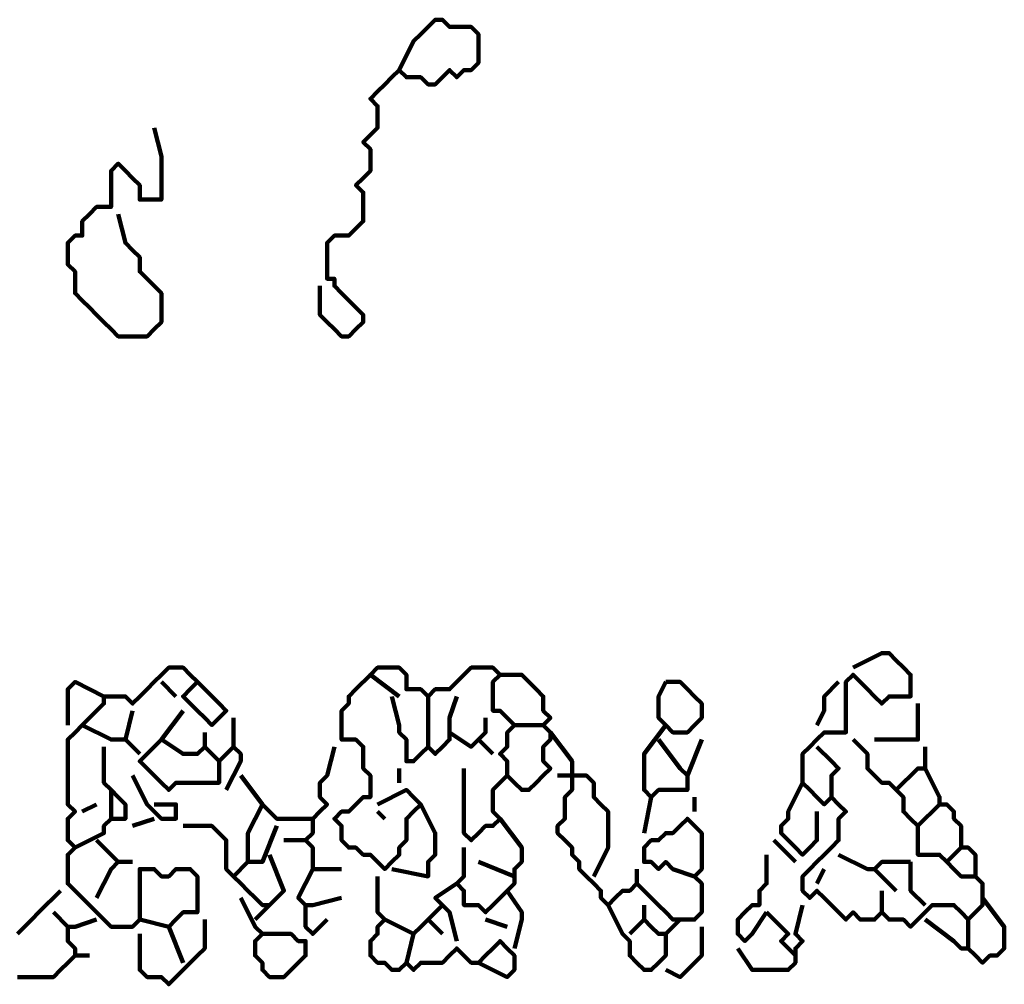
# Model space of a CAD drawing. Header units: metres. Extents: x 2413 to 4131, y 3282 to 4239.
# Tile 22 of 57: x 2935.86 to 2937.12, y 4214.96 to 4216.2. Entities that reach past the tile are written whole.
import ezdxf

# ---------------------------------------------------------------- set-up
doc = ezdxf.new("R2010")
doc.units = ezdxf.units.M
doc.layers.add('P', color=250, linetype='Continuous', lineweight=100)

msp = doc.modelspace()

# ---------------------------------------------------------------- linework, layer by layer
at = {"layer": 'P', "color": 0, "linetype": 'Continuous'}
for points in [[(2936.3435, 4216.131), (2936.3619, 4216.1679), (2936.3711, 4216.1771), (2936.3804, 4216.1864), (2936.3896, 4216.1956), (2936.3988, 4216.1956), (2936.4081, 4216.1864), (2936.4173, 4216.1864), (2936.4265, 4216.1864), (2936.4358, 4216.1864), (2936.445, 4216.1771), (2936.445, 4216.1679), (2936.445, 4216.1587), (2936.445, 4216.1494), (2936.445, 4216.1402), (2936.4358, 4216.131), (2936.4265, 4216.131), (2936.4173, 4216.1217), (2936.4081, 4216.131), (2936.3988, 4216.1217), (2936.3896, 4216.1125), (2936.3804, 4216.1125), (2936.3711, 4216.1217), (2936.3619, 4216.1217), (2936.3527, 4216.1217), (2936.3435, 4216.131), (2936.3342, 4216.1217), (2936.325, 4216.1125), (2936.3158, 4216.1033), (2936.3065, 4216.0941), (2936.3158, 4216.0848), (2936.3158, 4216.0756), (2936.3158, 4216.0664), (2936.3158, 4216.0571), (2936.3065, 4216.0479), (2936.2973, 4216.0387), (2936.3065, 4216.0294), (2936.3065, 4216.0202), (2936.3065, 4216.011), (2936.3065, 4216.0017), (2936.2973, 4215.9925), (2936.2881, 4215.9833), (2936.2973, 4215.9741), (2936.2973, 4215.9648), (2936.2973, 4215.9556), (2936.2973, 4215.9464), (2936.2973, 4215.9371), (2936.2881, 4215.9279), (2936.2788, 4215.9187), (2936.2696, 4215.9187), (2936.2604, 4215.9187), (2936.2511, 4215.9094), (2936.2511, 4215.9002), (2936.2511, 4215.891), (2936.2511, 4215.8817), (2936.2511, 4215.8725), (2936.2511, 4215.8633), (2936.2604, 4215.8633), (2936.2604, 4215.8541), (2936.2696, 4215.8448), (2936.2788, 4215.8356), (2936.2881, 4215.8264), (2936.2973, 4215.8171), (2936.2973, 4215.8079), (2936.2881, 4215.7987), (2936.2788, 4215.7894), (2936.2696, 4215.7894), (2936.2604, 4215.7987), (2936.2511, 4215.8079), (2936.2419, 4215.8171), (2936.2419, 4215.8264), (2936.2419, 4215.8356), (2936.2419, 4215.8541)], [(2936.0296, 4216.0571), (2936.0388, 4216.0202), (2936.0388, 4216.011), (2936.0388, 4216.0017), (2936.0388, 4215.9925), (2936.0388, 4215.9833), (2936.0388, 4215.9741), (2936.0388, 4215.9648), (2936.0296, 4215.9648), (2936.0204, 4215.9648), (2936.0111, 4215.9648), (2936.0111, 4215.9741), (2936.0111, 4215.9833), (2936.0019, 4215.9925), (2935.9927, 4216.0017), (2935.9835, 4216.011), (2935.9742, 4216.0017), (2935.9742, 4215.9925), (2935.9742, 4215.9833), (2935.9742, 4215.9741), (2935.9742, 4215.9648), (2935.9742, 4215.9556), (2935.965, 4215.9556), (2935.9558, 4215.9556), (2935.9465, 4215.9464), (2935.9373, 4215.9371), (2935.9373, 4215.9279), (2935.9373, 4215.9187), (2935.9281, 4215.9187), (2935.9188, 4215.9094), (2935.9188, 4215.9002), (2935.9188, 4215.891), (2935.9188, 4215.8817), (2935.9281, 4215.8725), (2935.9281, 4215.8633), (2935.9281, 4215.8541), (2935.9281, 4215.8448), (2935.9373, 4215.8356), (2935.9465, 4215.8264), (2935.9558, 4215.8171), (2935.965, 4215.8079), (2935.9742, 4215.7987), (2935.9835, 4215.7894), (2935.9927, 4215.7894), (2936.0019, 4215.7894), (2936.0111, 4215.7894), (2936.0204, 4215.7894), (2936.0296, 4215.7987), (2936.0388, 4215.8079), (2936.0388, 4215.8171), (2936.0388, 4215.8264), (2936.0388, 4215.8356), (2936.0388, 4215.8448), (2936.0296, 4215.8541), (2936.0204, 4215.8633), (2936.0111, 4215.8725), (2936.0111, 4215.8817), (2936.0111, 4215.891), (2936.0019, 4215.9002), (2935.9927, 4215.9094), (2935.9835, 4215.9464)], [(2936.925, 4215.3648), (2936.9619, 4215.3833), (2936.9711, 4215.3833), (2936.9804, 4215.3741), (2936.9896, 4215.3648), (2936.9988, 4215.3556), (2936.9988, 4215.3464), (2936.9988, 4215.3371), (2936.9988, 4215.3279), (2936.9896, 4215.3279), (2936.9804, 4215.3279), (2936.9711, 4215.3279), (2936.9619, 4215.3187), (2936.9527, 4215.3279), (2936.9435, 4215.3371), (2936.9342, 4215.3464), (2936.925, 4215.3556), (2936.9158, 4215.3464), (2936.9158, 4215.3371), (2936.9158, 4215.3279), (2936.9158, 4215.3187), (2936.9158, 4215.3094), (2936.9158, 4215.3002), (2936.9158, 4215.291), (2936.9158, 4215.2817), (2936.9065, 4215.2817), (2936.8973, 4215.2817), (2936.8881, 4215.2817), (2936.8788, 4215.2725), (2936.8696, 4215.2633), (2936.8604, 4215.2541), (2936.8604, 4215.2448), (2936.8604, 4215.2356), (2936.8604, 4215.2264), (2936.8604, 4215.2171), (2936.8696, 4215.2079), (2936.8788, 4215.1987), (2936.8881, 4215.1894), (2936.8973, 4215.1987), (2936.9065, 4215.1894), (2936.9158, 4215.1802), (2936.9065, 4215.171), (2936.9065, 4215.1617), (2936.9065, 4215.1525), (2936.9065, 4215.1433), (2936.8973, 4215.1341), (2936.8881, 4215.1248), (2936.8788, 4215.1156), (2936.8696, 4215.1064), (2936.8604, 4215.0971), (2936.8604, 4215.0879), (2936.8604, 4215.0787), (2936.8696, 4215.0694), (2936.8788, 4215.0787), (2936.8881, 4215.0694), (2936.8973, 4215.0602), (2936.9065, 4215.051), (2936.9158, 4215.0417), (2936.925, 4215.051), (2936.9342, 4215.0417), (2936.9435, 4215.0417), (2936.9527, 4215.0417), (2936.9619, 4215.051), (2936.9711, 4215.0417), (2936.9804, 4215.0417), (2936.9896, 4215.0417), (2936.9988, 4215.0325), (2937.0081, 4215.0417), (2937.0173, 4215.051), (2937.0265, 4215.0602), (2937.0358, 4215.0602), (2937.045, 4215.0602), (2937.0542, 4215.0602), (2937.0635, 4215.051), (2937.0727, 4215.0417), (2937.0819, 4215.051), (2937.0911, 4215.0602), (2937.0911, 4215.0694), (2937.0911, 4215.0787), (2937.0911, 4215.0879), (2937.0819, 4215.0971), (2937.0727, 4215.0971), (2937.0635, 4215.0971), (2937.0542, 4215.1064), (2937.045, 4215.1156), (2937.0358, 4215.1248), (2937.0265, 4215.1248), (2937.0173, 4215.1248), (2937.0081, 4215.1248), (2937.0081, 4215.1341), (2937.0081, 4215.1433), (2937.0081, 4215.1525), (2937.0081, 4215.1617), (2936.9988, 4215.171), (2936.9896, 4215.1802), (2936.9896, 4215.1894), (2936.9896, 4215.1987), (2936.9804, 4215.2079), (2936.9711, 4215.2171), (2936.9619, 4215.2171), (2936.9527, 4215.2264), (2936.9435, 4215.2356), (2936.9435, 4215.2448), (2936.9435, 4215.2541), (2936.925, 4215.2725)], [(2936.0111, 4215.0417), (2936.0481, 4215.0325), (2936.0573, 4215.0417), (2936.0665, 4215.051), (2936.0758, 4215.051), (2936.085, 4215.051), (2936.085, 4215.0602), (2936.085, 4215.0694), (2936.085, 4215.0787), (2936.085, 4215.0879), (2936.085, 4215.0971), (2936.0758, 4215.1064), (2936.0665, 4215.1064), (2936.0573, 4215.1064), (2936.0481, 4215.0971), (2936.0388, 4215.0971), (2936.0296, 4215.1064), (2936.0204, 4215.1064), (2936.0111, 4215.1064), (2936.0111, 4215.0971), (2936.0111, 4215.0879), (2936.0111, 4215.0787), (2936.0111, 4215.0694), (2936.0111, 4215.0602), (2936.0111, 4215.051), (2936.0111, 4215.0417), (2936.0019, 4215.0325), (2935.9927, 4215.0325), (2935.9835, 4215.0325), (2935.9742, 4215.0325), (2935.965, 4215.0417), (2935.9558, 4215.051), (2935.9465, 4215.0602), (2935.9373, 4215.0694), (2935.9281, 4215.0787), (2935.9188, 4215.0879), (2935.9188, 4215.0971), (2935.9188, 4215.1064), (2935.9188, 4215.1156), (2935.9188, 4215.1248), (2935.9281, 4215.1341), (2935.9188, 4215.1433), (2935.9188, 4215.1525), (2935.9188, 4215.1617), (2935.9188, 4215.171), (2935.9281, 4215.1802), (2935.9188, 4215.1894), (2935.9188, 4215.1987), (2935.9188, 4215.2079), (2935.9188, 4215.2171), (2935.9188, 4215.2264), (2935.9188, 4215.2356), (2935.9188, 4215.2448), (2935.9188, 4215.2541), (2935.9188, 4215.2633), (2935.9188, 4215.2725), (2935.9281, 4215.2817), (2935.9373, 4215.291), (2935.9465, 4215.3002), (2935.9558, 4215.3094), (2935.965, 4215.3187), (2935.965, 4215.3279), (2935.9742, 4215.3279), (2935.9835, 4215.3279), (2935.9927, 4215.3279), (2936.0019, 4215.3187), (2936.0111, 4215.3279), (2936.0204, 4215.3371), (2936.0296, 4215.3464), (2936.0388, 4215.3556), (2936.0481, 4215.3648), (2936.0573, 4215.3648), (2936.0665, 4215.3648), (2936.0758, 4215.3556), (2936.085, 4215.3464), (2936.0758, 4215.3371), (2936.0665, 4215.3279), (2936.0758, 4215.3187), (2936.085, 4215.3094), (2936.0942, 4215.3002), (2936.1035, 4215.291), (2936.1127, 4215.3002), (2936.1219, 4215.3094), (2936.1127, 4215.3187), (2936.085, 4215.3464)], [(2936.3435, 4215.3279), (2936.3065, 4215.3556), (2936.3158, 4215.3648), (2936.325, 4215.3648), (2936.3342, 4215.3648), (2936.3435, 4215.3648), (2936.3527, 4215.3556), (2936.3527, 4215.3464), (2936.3527, 4215.3371), (2936.3619, 4215.3371), (2936.3711, 4215.3371), (2936.3804, 4215.3279), (2936.3896, 4215.3371), (2936.3988, 4215.3371), (2936.4081, 4215.3371), (2936.4173, 4215.3464), (2936.4265, 4215.3556), (2936.4358, 4215.3648), (2936.445, 4215.3648), (2936.4542, 4215.3648), (2936.4635, 4215.3648), (2936.4727, 4215.3556), (2936.4635, 4215.3464), (2936.4635, 4215.3371), (2936.4635, 4215.3279), (2936.4635, 4215.3187), (2936.4635, 4215.3094), (2936.4727, 4215.3094), (2936.4819, 4215.3002), (2936.4911, 4215.291), (2936.4819, 4215.2817), (2936.4819, 4215.2725), (2936.4819, 4215.2633), (2936.4727, 4215.2541), (2936.4819, 4215.2448), (2936.4819, 4215.2356), (2936.4819, 4215.2264), (2936.4911, 4215.2171), (2936.5004, 4215.2079), (2936.5096, 4215.2079), (2936.5188, 4215.2171), (2936.5281, 4215.2264), (2936.5373, 4215.2356), (2936.5281, 4215.2448), (2936.5281, 4215.2541), (2936.5281, 4215.2633), (2936.5373, 4215.2725), (2936.5373, 4215.2817), (2936.5281, 4215.291), (2936.5373, 4215.3002), (2936.5281, 4215.3094), (2936.5281, 4215.3187), (2936.5281, 4215.3279), (2936.5188, 4215.3371), (2936.5096, 4215.3464), (2936.5004, 4215.3556), (2936.4727, 4215.3556)], [(2936.3158, 4215.1894), (2936.3527, 4215.2079), (2936.3619, 4215.1987), (2936.3711, 4215.1894), (2936.3619, 4215.1802), (2936.3527, 4215.171), (2936.3527, 4215.1617), (2936.3527, 4215.1525), (2936.3527, 4215.1433), (2936.3435, 4215.1341), (2936.3435, 4215.1248), (2936.3342, 4215.1156), (2936.325, 4215.1064), (2936.3158, 4215.1156), (2936.3065, 4215.1248), (2936.2973, 4215.1248), (2936.2881, 4215.1341), (2936.2788, 4215.1341), (2936.2696, 4215.1433), (2936.2696, 4215.1525), (2936.2696, 4215.1617), (2936.2604, 4215.171), (2936.2696, 4215.1802), (2936.2788, 4215.1802), (2936.2881, 4215.1894), (2936.2973, 4215.1987), (2936.3065, 4215.1987), (2936.3065, 4215.2079), (2936.3065, 4215.2171), (2936.3065, 4215.2264), (2936.2973, 4215.2356), (2936.2973, 4215.2448), (2936.2973, 4215.2541), (2936.2973, 4215.2633), (2936.2881, 4215.2725), (2936.2788, 4215.2725), (2936.2696, 4215.2725), (2936.2696, 4215.2817), (2936.2696, 4215.291), (2936.2696, 4215.3002), (2936.2696, 4215.3094), (2936.2788, 4215.3187), (2936.2788, 4215.3279), (2936.2881, 4215.3371), (2936.3065, 4215.3556)], [(2935.9188, 4215.291), (2935.9188, 4215.3279), (2935.9188, 4215.3371), (2935.9281, 4215.3464), (2935.965, 4215.3279)], [(2936.0388, 4215.3464), (2936.0573, 4215.3279)], [(2936.685, 4215.3464), (2936.6942, 4215.3464), (2936.7035, 4215.3464), (2936.7127, 4215.3371), (2936.7219, 4215.3279), (2936.7311, 4215.3187), (2936.7311, 4215.3094), (2936.7311, 4215.3002), (2936.7219, 4215.291), (2936.7127, 4215.2817), (2936.7035, 4215.2817), (2936.6942, 4215.2817), (2936.685, 4215.291), (2936.6758, 4215.3002), (2936.6758, 4215.3094), (2936.6758, 4215.3187), (2936.6758, 4215.3279), (2936.685, 4215.3464)], [(2936.9065, 4215.3464), (2936.8881, 4215.3279), (2936.8881, 4215.3187), (2936.8881, 4215.3094), (2936.8788, 4215.291)], [(2936.3342, 4215.3279), (2936.3435, 4215.291), (2936.3435, 4215.2817), (2936.3527, 4215.2725), (2936.3527, 4215.2633), (2936.3527, 4215.2541), (2936.3527, 4215.2448), (2936.3619, 4215.2448), (2936.3711, 4215.2541), (2936.3804, 4215.2633), (2936.3896, 4215.2541), (2936.3988, 4215.2633), (2936.4081, 4215.2725), (2936.4081, 4215.2817), (2936.4081, 4215.291), (2936.4081, 4215.3002), (2936.4173, 4215.3279)], [(2936.3804, 4215.3279), (2936.3804, 4215.3094), (2936.3804, 4215.3002), (2936.3804, 4215.291), (2936.3804, 4215.2633)], [(2937.0081, 4215.3187), (2937.0081, 4215.2817), (2937.0081, 4215.2725), (2936.9988, 4215.2725), (2936.9527, 4215.2725)], [(2936.0019, 4215.3094), (2935.9927, 4215.2725), (2935.9835, 4215.2725), (2935.9742, 4215.2725), (2935.9373, 4215.291)], [(2936.0665, 4215.3094), (2936.0388, 4215.2725), (2936.0296, 4215.2633), (2936.0204, 4215.2541), (2936.0111, 4215.2448), (2936.0204, 4215.2356), (2936.0296, 4215.2264), (2936.0388, 4215.2171), (2936.0481, 4215.2079), (2936.0573, 4215.2171), (2936.0665, 4215.2171), (2936.0758, 4215.2171), (2936.085, 4215.2171), (2936.0942, 4215.2171), (2936.1035, 4215.2171), (2936.1127, 4215.2171), (2936.1127, 4215.2264), (2936.1127, 4215.2356), (2936.1127, 4215.2448), (2936.1035, 4215.2541), (2936.0942, 4215.2633), (2936.085, 4215.2541), (2936.0758, 4215.2541), (2936.0665, 4215.2541), (2936.0388, 4215.2725)], [(2936.1311, 4215.3002), (2936.1311, 4215.2633), (2936.1404, 4215.2541), (2936.1404, 4215.2448), (2936.1219, 4215.2079)], [(2936.4542, 4215.3002), (2936.4542, 4215.2817), (2936.445, 4215.2725), (2936.4358, 4215.2633), (2936.4081, 4215.2817)], [(2936.4911, 4215.291), (2936.5281, 4215.291)], [(2936.685, 4215.291), (2936.6573, 4215.2541), (2936.6573, 4215.2448), (2936.6573, 4215.2356), (2936.6573, 4215.2264), (2936.6573, 4215.2171), (2936.6573, 4215.2079), (2936.6665, 4215.1987), (2936.6758, 4215.2079), (2936.685, 4215.2079), (2936.6942, 4215.2079), (2936.7035, 4215.2079), (2936.7127, 4215.2079), (2936.7127, 4215.2171), (2936.7127, 4215.2264), (2936.7035, 4215.2356), (2936.6758, 4215.2725)], [(2936.0942, 4215.2817), (2936.0942, 4215.2633)], [(2936.5373, 4215.2817), (2936.565, 4215.2448), (2936.565, 4215.2356), (2936.565, 4215.2264), (2936.565, 4215.2171), (2936.565, 4215.2079), (2936.5558, 4215.1987), (2936.5558, 4215.1894), (2936.5558, 4215.1802), (2936.5558, 4215.171), (2936.5465, 4215.1617), (2936.5465, 4215.1525), (2936.5558, 4215.1433), (2936.565, 4215.1341), (2936.565, 4215.1248), (2936.5742, 4215.1156), (2936.5742, 4215.1064), (2936.5835, 4215.0971), (2936.5927, 4215.0879), (2936.6019, 4215.0787), (2936.6019, 4215.0694), (2936.6111, 4215.0602), (2936.6204, 4215.0694), (2936.6296, 4215.0787), (2936.6388, 4215.0787), (2936.6481, 4215.0879), (2936.6573, 4215.0787), (2936.6665, 4215.0694), (2936.6758, 4215.0602), (2936.685, 4215.051), (2936.6942, 4215.0417), (2936.7035, 4215.0417), (2936.7127, 4215.0417), (2936.7219, 4215.0417), (2936.7311, 4215.051), (2936.7311, 4215.0602), (2936.7311, 4215.0694), (2936.7311, 4215.0787), (2936.7311, 4215.0879), (2936.7219, 4215.0971), (2936.7311, 4215.1064), (2936.7311, 4215.1156), (2936.7311, 4215.1248), (2936.7311, 4215.1341), (2936.7311, 4215.1433), (2936.7311, 4215.1525), (2936.7219, 4215.1617), (2936.7127, 4215.171), (2936.7035, 4215.1617), (2936.6942, 4215.1525), (2936.685, 4215.1525), (2936.6758, 4215.1433), (2936.6665, 4215.1433), (2936.6573, 4215.1341), (2936.6573, 4215.1248), (2936.6573, 4215.1156), (2936.6665, 4215.1156), (2936.6758, 4215.1064), (2936.685, 4215.1156), (2936.6942, 4215.1064), (2936.7219, 4215.0971)], [(2935.965, 4215.2633), (2935.965, 4215.2264), (2935.965, 4215.2171), (2935.9742, 4215.2079), (2935.9835, 4215.1987), (2935.9927, 4215.1894), (2935.9927, 4215.1802), (2935.9927, 4215.171), (2935.9835, 4215.171), (2935.9742, 4215.171), (2935.965, 4215.1617), (2935.965, 4215.1525), (2935.9281, 4215.1341)], [(2935.9927, 4215.2725), (2936.0111, 4215.2541)], [(2936.1311, 4215.2633), (2936.1127, 4215.2448)], [(2936.2604, 4215.2633), (2936.2511, 4215.2264), (2936.2419, 4215.2171), (2936.2419, 4215.2079), (2936.2419, 4215.1987), (2936.2511, 4215.1894), (2936.2419, 4215.1802), (2936.2327, 4215.171), (2936.2327, 4215.1617), (2936.2327, 4215.1525), (2936.2235, 4215.1433), (2936.2327, 4215.1341), (2936.2327, 4215.1248), (2936.2327, 4215.1156), (2936.2327, 4215.1064), (2936.2419, 4215.1064), (2936.2696, 4215.1064)], [(2936.445, 4215.2725), (2936.4635, 4215.2541)], [(2936.7311, 4215.2725), (2936.7127, 4215.2264)], [(2936.8788, 4215.2633), (2936.8973, 4215.2448), (2936.9065, 4215.2356), (2936.8973, 4215.2264), (2936.8973, 4215.1987)], [(2937.0173, 4215.2633), (2937.0173, 4215.2448), (2937.0173, 4215.2356), (2937.0081, 4215.2356), (2936.9804, 4215.2079)], [(2936.0019, 4215.2264), (2936.0204, 4215.1894), (2936.0296, 4215.1802), (2936.0388, 4215.171), (2936.0481, 4215.171), (2936.0573, 4215.171), (2936.0573, 4215.1802), (2936.0573, 4215.1894), (2936.0296, 4215.1894)], [(2936.1404, 4215.2264), (2936.1681, 4215.1894), (2936.1773, 4215.1802), (2936.1865, 4215.171), (2936.2327, 4215.171)], [(2936.3435, 4215.2356), (2936.3435, 4215.2171)], [(2936.4265, 4215.2356), (2936.4265, 4215.1987), (2936.4265, 4215.1894), (2936.4265, 4215.1802), (2936.4265, 4215.171), (2936.4265, 4215.1617), (2936.4265, 4215.1525), (2936.4358, 4215.1433), (2936.445, 4215.1525), (2936.4542, 4215.1617), (2936.4635, 4215.1617), (2936.4727, 4215.171), (2936.4635, 4215.1802), (2936.4635, 4215.1894), (2936.4635, 4215.1987), (2936.4635, 4215.2079), (2936.4819, 4215.2264)], [(2936.5465, 4215.2264), (2936.5835, 4215.2264), (2936.5927, 4215.2171), (2936.5927, 4215.2079), (2936.5927, 4215.1987), (2936.6019, 4215.1894), (2936.6111, 4215.1802), (2936.6111, 4215.171), (2936.6111, 4215.1617), (2936.6111, 4215.1525), (2936.6111, 4215.1433), (2936.6111, 4215.1341), (2936.5927, 4215.0971)], [(2937.0173, 4215.2356), (2937.0358, 4215.1987), (2937.0358, 4215.1894), (2937.045, 4215.1894), (2937.0542, 4215.1802), (2937.0542, 4215.171), (2937.0635, 4215.1617), (2937.0635, 4215.1525), (2937.0635, 4215.1433), (2937.0635, 4215.1341), (2937.0727, 4215.1341), (2937.0819, 4215.1248), (2937.0819, 4215.0971)], [(2936.8604, 4215.2171), (2936.8419, 4215.1802), (2936.8419, 4215.171), (2936.8327, 4215.1617), (2936.8327, 4215.1525), (2936.8419, 4215.1433), (2936.8511, 4215.1341), (2936.8604, 4215.1248), (2936.8696, 4215.1341), (2936.8788, 4215.1433), (2936.8788, 4215.1525), (2936.8788, 4215.1617), (2936.8788, 4215.1802)], [(2935.9742, 4215.2079), (2935.9742, 4215.171)], [(2936.6665, 4215.1987), (2936.6573, 4215.1525)], [(2936.7219, 4215.1987), (2936.7219, 4215.1802)], [(2935.9373, 4215.1802), (2935.9558, 4215.1894)], [(2936.1681, 4215.1894), (2936.1496, 4215.1525), (2936.1496, 4215.1433), (2936.1496, 4215.1341), (2936.1496, 4215.1248), (2936.1496, 4215.1156), (2936.1588, 4215.1156), (2936.1681, 4215.1156), (2936.1865, 4215.1617)], [(2936.3711, 4215.1894), (2936.3896, 4215.1525), (2936.3896, 4215.1433), (2936.3896, 4215.1341), (2936.3896, 4215.1248), (2936.3804, 4215.1156), (2936.3804, 4215.1064), (2936.3804, 4215.0971), (2936.3342, 4215.1064)], [(2937.0358, 4215.1894), (2937.0081, 4215.1617)], [(2936.3158, 4215.1802), (2936.325, 4215.171)], [(2936.0019, 4215.1617), (2936.0296, 4215.171)], [(2936.0665, 4215.1617), (2936.1035, 4215.1617), (2936.1127, 4215.1525), (2936.1219, 4215.1433), (2936.1219, 4215.1341), (2936.1219, 4215.1248), (2936.1219, 4215.1156), (2936.1219, 4215.1064), (2936.1311, 4215.0971), (2936.1404, 4215.0879), (2936.1496, 4215.0787), (2936.1588, 4215.0694), (2936.1681, 4215.0602), (2936.1773, 4215.0602), (2936.1865, 4215.0694), (2936.1958, 4215.0787), (2936.1773, 4215.1248)], [(2936.4727, 4215.171), (2936.5004, 4215.1341), (2936.5004, 4215.1248), (2936.5004, 4215.1156), (2936.4911, 4215.1064), (2936.4911, 4215.0971), (2936.4911, 4215.0879), (2936.4819, 4215.0787), (2936.4727, 4215.0694), (2936.4635, 4215.0602), (2936.4542, 4215.051), (2936.445, 4215.0602), (2936.4358, 4215.0602), (2936.4265, 4215.0602), (2936.4265, 4215.0694), (2936.4265, 4215.0787), (2936.4173, 4215.0879), (2936.4265, 4215.0971), (2936.4265, 4215.1064), (2936.4265, 4215.1156), (2936.4265, 4215.1341)], [(2935.9558, 4215.1433), (2935.9835, 4215.1156), (2935.9742, 4215.1064), (2935.9558, 4215.0694)], [(2936.1958, 4215.1433), (2936.2235, 4215.1433)], [(2936.8235, 4215.1433), (2936.8511, 4215.1156)], [(2936.8142, 4215.1248), (2936.8142, 4215.0879), (2936.805, 4215.0787), (2936.805, 4215.0694), (2936.805, 4215.0602), (2936.7958, 4215.0602), (2936.7865, 4215.051), (2936.7773, 4215.0417), (2936.7773, 4215.0325), (2936.7773, 4215.0233), (2936.7865, 4215.0141), (2936.7958, 4215.0233), (2936.8142, 4215.051)], [(2936.9065, 4215.1248), (2936.9435, 4215.1064), (2936.9527, 4215.1064), (2936.9619, 4215.1156), (2936.9988, 4215.1156)], [(2937.0635, 4215.1341), (2937.045, 4215.1156)], [(2935.9835, 4215.1156), (2936.0019, 4215.1156)], [(2936.1496, 4215.1156), (2936.1311, 4215.0971)], [(2936.445, 4215.1156), (2936.4911, 4215.0971)], [(2936.9988, 4215.1156), (2936.9988, 4215.0971), (2936.9988, 4215.0879), (2936.9988, 4215.0787), (2937.0173, 4215.0602)], [(2936.2327, 4215.1064), (2936.2142, 4215.0694), (2936.2235, 4215.0602), (2936.2327, 4215.0602), (2936.2696, 4215.0694)], [(2936.6481, 4215.1064), (2936.6481, 4215.0879)], [(2936.8881, 4215.1064), (2936.8788, 4215.0879)], [(2936.9527, 4215.1064), (2936.9804, 4215.0787)], [(2936.3158, 4215.0971), (2936.3158, 4215.0602), (2936.3158, 4215.051), (2936.325, 4215.0417), (2936.3158, 4215.0325), (2936.3158, 4215.0233), (2936.3065, 4215.0141), (2936.3065, 4215.0048), (2936.3065, 4214.9956), (2936.3158, 4214.9864), (2936.325, 4214.9864), (2936.3342, 4214.9771), (2936.3435, 4214.9771), (2936.3527, 4214.9864), (2936.3619, 4214.9771), (2936.3711, 4214.9864), (2936.3804, 4214.9864), (2936.3896, 4214.9864), (2936.3988, 4214.9864), (2936.4081, 4214.9956), (2936.4173, 4215.0048), (2936.4265, 4214.9956), (2936.4358, 4214.9864), (2936.445, 4214.9864), (2936.4542, 4214.9956), (2936.4635, 4215.0048), (2936.4727, 4215.0141), (2936.4819, 4215.0048), (2936.4911, 4214.9956), (2936.4911, 4214.9864), (2936.4911, 4214.9771), (2936.4819, 4214.9679), (2936.445, 4214.9864)], [(2936.4173, 4215.0141), (2936.4081, 4215.051), (2936.3988, 4215.0602), (2936.3896, 4215.0694), (2936.4173, 4215.0879)], [(2935.9096, 4215.0787), (2935.8819, 4215.051), (2935.8727, 4215.0417), (2935.8635, 4215.0325), (2935.8542, 4215.0233)], [(2936.4819, 4215.0787), (2936.5004, 4215.051), (2936.5004, 4215.0417), (2936.4911, 4215.0048)], [(2936.9619, 4215.0787), (2936.9619, 4215.051)], [(2936.1404, 4215.0694), (2936.1588, 4215.0325), (2936.1681, 4215.0233), (2936.1588, 4215.0141), (2936.1588, 4215.0048), (2936.1588, 4214.9956), (2936.1681, 4214.9864), (2936.1681, 4214.9771), (2936.1773, 4214.9679), (2936.1865, 4214.9679), (2936.1958, 4214.9679), (2936.205, 4214.9771), (2936.2142, 4214.9864), (2936.2235, 4214.9956), (2936.2235, 4215.0048), (2936.2235, 4215.0141), (2936.2142, 4215.0141), (2936.205, 4215.0233), (2936.1958, 4215.0233), (2936.1865, 4215.0233), (2936.1681, 4215.0233)], [(2936.1773, 4215.0602), (2936.1588, 4215.0417)], [(2936.2235, 4215.0602), (2936.2235, 4215.0417), (2936.2235, 4215.0325), (2936.2327, 4215.0233), (2936.2511, 4215.0417)], [(2936.3988, 4215.0602), (2936.3711, 4215.0325), (2936.3619, 4215.0233), (2936.3527, 4214.9864)], [(2936.6111, 4215.0602), (2936.6296, 4215.0233), (2936.6388, 4215.0141), (2936.6388, 4215.0048), (2936.6388, 4214.9956), (2936.6481, 4214.9864), (2936.6573, 4214.9771), (2936.6665, 4214.9771), (2936.6758, 4214.9864), (2936.685, 4214.9956), (2936.685, 4215.0048), (2936.685, 4215.0141), (2936.685, 4215.0233), (2936.6758, 4215.0233), (2936.6665, 4215.0325), (2936.6573, 4215.0417), (2936.6388, 4215.0233)], [(2936.6573, 4215.0602), (2936.6573, 4215.0417)], [(2936.8604, 4215.0602), (2936.8511, 4215.0233), (2936.8604, 4215.0141), (2936.8511, 4215.0048), (2936.8511, 4214.9956), (2936.8511, 4214.9864), (2936.8419, 4214.9771), (2936.8327, 4214.9771), (2936.8235, 4214.9771), (2936.8142, 4214.9771), (2936.805, 4214.9771), (2936.7958, 4214.9771), (2936.7773, 4215.0048)], [(2937.0911, 4215.0694), (2937.1188, 4215.0325), (2937.1188, 4215.0233), (2937.1188, 4215.0141), (2937.1188, 4215.0048), (2937.1096, 4214.9956), (2937.1004, 4214.9956), (2937.0911, 4214.9864), (2937.0819, 4214.9956), (2937.0727, 4215.0048), (2937.0635, 4215.0048), (2937.0542, 4215.0141), (2937.0173, 4215.0417)], [(2935.9004, 4215.051), (2935.9188, 4215.0325)], [(2936.8142, 4215.051), (2936.8327, 4215.0325), (2936.8419, 4215.0233), (2936.8327, 4215.0141), (2936.8511, 4214.9956)], [(2935.8542, 4214.9679), (2935.8635, 4214.9679), (2935.8727, 4214.9679), (2935.8819, 4214.9679), (2935.8911, 4214.9679), (2935.9004, 4214.9679), (2935.9096, 4214.9771), (2935.9188, 4214.9864), (2935.9281, 4214.9956), (2935.9281, 4215.0048), (2935.9188, 4215.0141), (2935.9188, 4215.0233), (2935.9188, 4215.0325), (2935.9281, 4215.0325), (2935.9558, 4215.0417)], [(2936.0942, 4215.0417), (2936.0942, 4215.0048), (2936.085, 4214.9956), (2936.0758, 4214.9864), (2936.0665, 4214.9771), (2936.0573, 4214.9679), (2936.0481, 4214.9587), (2936.0388, 4214.9679), (2936.0296, 4214.9679), (2936.0204, 4214.9679), (2936.0111, 4214.9771), (2936.0111, 4214.9864), (2936.0111, 4215.0233)], [(2936.325, 4215.0417), (2936.3619, 4215.0233)], [(2936.3804, 4215.0417), (2936.3988, 4215.0233)], [(2936.4542, 4215.0417), (2936.4819, 4215.0325)], [(2936.7035, 4215.0417), (2936.685, 4215.0233)], [(2937.0727, 4215.0417), (2937.0727, 4215.0048)], [(2936.0481, 4215.0325), (2936.0665, 4214.9864)], [(2936.7311, 4215.0325), (2936.7311, 4215.0048), (2936.7311, 4214.9956), (2936.7219, 4214.9864), (2936.7127, 4214.9771), (2936.7035, 4214.9679), (2936.685, 4214.9771)], [(2935.9281, 4214.9956), (2935.9465, 4214.9956)]]:
    msp.add_lwpolyline(points, dxfattribs=at)

doc.saveas('drawing.dxf')
